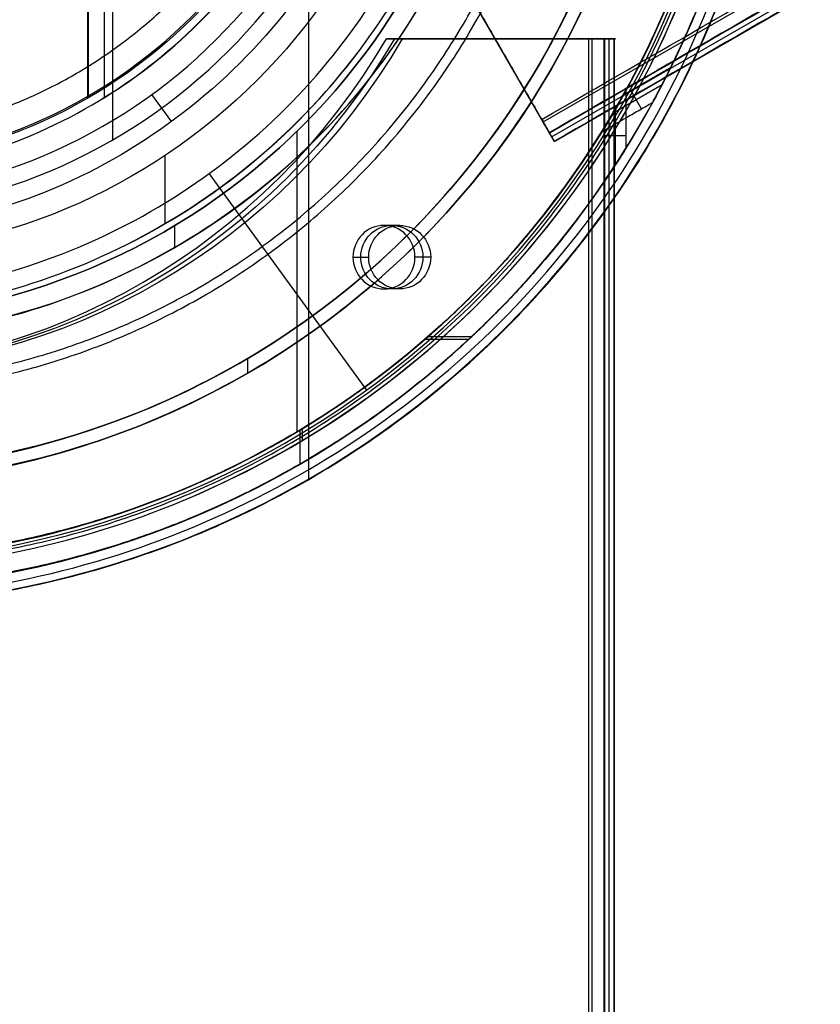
# Model space of a CAD drawing. Header units: millimetres. Extents: x 1064 to 2043, y -6251 to -5403.
# Tile 4 of 13: x 1568 to 1631, y -5827 to -5749. Entities that reach past the tile are written whole.
import ezdxf

# ---------------------------------------------------------------- set-up
doc = ezdxf.new("R2010")
doc.units = ezdxf.units.MM

msp = doc.modelspace()

# ---------------------------------------------------------------- linework, layer by layer
at = {"color": 7, "true_color": 0xffffff}
for p, q in [((1609.25, -5757.354, 54.509), (2042.254, -5507.36, 54.509)), ((2042.938, -5508.544, 52.029), (1609.934, -5758.539, 52.029)), ((1610.144, -5758.902, 50.099), (2043.147, -5508.908, 50.099)), ((1590.812, -5656.223, 17.559), (1590.812, -5785.418, 17.559)), ((1575.425, -5682.873, 77.059), (1575.425, -5758.769, 77.059)), ((1573.453, -5686.289, 172.559), (1573.453, -5755.353, 172.559)), ((1573.516, -5686.18, 171.559), (1573.516, -5755.462, 171.559)), ((1574.777, -5686.208, 23.059), (1574.777, -5755.434, 23.059)), ((1610.134, -5758.886, 50.293), (1602.214, -5745.167, 50.293)), ((1597.118, -5750.821, 25.858), (1614.927, -5750.821, 25.858)), ((1606.015, -5750.821, 23.033), (1606.015, -5750.821, 28.677)), ((1613.071, -5750.821, 21.43), (1613.071, -6250.81, 21.43)), ((1614.439, -6250.81, 23.91), (1614.439, -5750.821, 23.91)), ((1614.824, -5750.821, 26.444), (1614.824, -6250.81, 26.444)), ((1606.174, -5752.027, 47.471), (1606.174, -5752.027, 53.115)), ((1618.586, -5754.441, 52.183), (1614.739, -5756.663, 52.183)), ((1578.5, -5755.209, 24.474), (1580.06, -5757.356, 32.641)), ((1616.135, -5754.879, 55.849), (1616.981, -5756.345, 48.517)), ((1614.932, -5760.728, 23.771), (1614.932, -5756.331, 23.771)), ((1589.91, -5758.09, 60.059), (1589.91, -5781.693, 60.059)), ((1614.086, -5758.413, 20.105), (1615.778, -5758.413, 27.436)), ((1579.523, -5760.012, 34.059), (1579.523, -5765.36, 34.059)), ((1583.018, -5761.427, 75.032), (1595.373, -5778.432, 60.99)), ((1580.307, -5765.495, 39.059), (1580.307, -5767.224, 39.059)), ((1597.983, -5765.484, 30.532), (1596.746, -5765.484, 25.173)), ((1600.419, -5767.984, 29.969), (1599.182, -5767.984, 24.61)), ((1597.983, -5770.484, 30.532), (1596.746, -5770.484, 25.173)), ((1603.406, -5774.444, 30.293), (1599.964, -5774.444, 31.087)), ((1600.213, -5774.227, 23.308), (1603.639, -5774.227, 22.517)), ((1586.016, -5775.955, 231.559), (1586.016, -5777.113, 231.559)), ((1590.137, -5781.58, 61.309), (1590.137, -5784.251, 61.309)), ((1590.322, -5781.469, 18.434), (1590.322, -5782.382, 18.434))]:
    msp.add_line(p, q, dxfattribs=at)
for centre, radius, start, end in [((1553.516, -5720.821, 17.559), 74.591, 270, 90), ((1553.516, -5720.821, 61.309), 73.242, 270, 90), ((1553.516, -5720.821, 60.99), 71.211, 270, 90), ((1553.516, -5720.821, 217.618), 65, 270, 90), ((1553.516, -5720.821, 217.618), 64, 270, 90), ((1553.516, -5720.821, 39.059), 53.582, 270, 90), ((1553.516, -5720.821, 37.555), 53.582, 270, 90), ((1553.516, -5720.821, 39.059), 52.091, 270, 90), ((1553.516, -5720.821, 49.559), 52.091, 270, 90), ((1553.516, -5720.821, 77.059), 43.818, 270, 90), ((1553.516, -5720.821, 24.474), 42.506, 270, 90), ((1553.516, -5720.821, 172.559), 39.874, 270, 90), ((1553.516, -5720.821, 39.872), 70.942, 276.80187, 9.32333), ((1553.516, -5720.821, 40.622), 73.242, 274.03302, 7.2718), ((1553.516, -5720.821, 18.434), 71.742, 292.5, 359.99993), ((1553.516, -5720.821, 23.059), 40.628, 300, 330), ((1553.516, -5720.821, 34.059), 51.591, 295.71429, 323.87526), ((1553.516, -5720.821, 60.059), 70.939, 292.5, 315)]:
    msp.add_arc(centre, radius, start, end, dxfattribs=at)
at = {"color": 7, "true_color": 0xffffff, "extrusion": (0, 0, -1)}
for centre, radius in [((-1553.516, -5720.821, -61.309), 70.942), ((-1553.516, -5720.821, -18.434), 70.942), ((-1553.516, -5720.821, -231.559), 65), ((-1553.516, -5720.821, -231.559), 64), ((-1553.516, -5720.821, -60.059), 52.091), ((-1553.516, -5720.821, -34.059), 47.035), ((-1553.516, -5720.821, -171.559), 40)]:
    msp.add_arc(centre, radius, 90, 270, dxfattribs=at)
at = {"color": 7, "true_color": 0xffffff, "extrusion": (0.224951, 6.21725e-15, 0.97437)}
msp.add_arc((-5723.166, -1504.242, 383.717), 53.78, 120.94561, 239.05439, dxfattribs=at)
at = {"color": 7, "true_color": 0xffffff, "extrusion": (-0.224951, 0, -0.97437)}
for centre, radius, start, end in [((5723.166, -1504.242, -386.467), 53.78, 300.94561, 59.05439), ((5767.984, -1550.159, -386.467), 2.5, 90, 270), ((5767.984, -1550.159, -386.467), 2.5, 270, 90)]:
    msp.add_arc(centre, radius, start, end, dxfattribs=at)
at = {"color": 7, "true_color": 0xffffff, "extrusion": (-0.224951, -6.245e-16, -0.97437)}
msp.add_arc((5723.166, -1504.242, -389.217), 53.78, 300.94561, 59.05439, dxfattribs=at)
at = {"color": 7, "true_color": 0xffffff, "extrusion": (0, -1, 0)}
for centre, radius, start, end in [((1613.071, 22.43, 5750.821), 1, 257, 347), ((1614.15, 26.023, 5750.821), 0.795, 329.15679, 94.84321)]:
    msp.add_arc(centre, radius, start, end, dxfattribs=at)
at = {"color": 7, "true_color": 0xffffff, "extrusion": (0.866025, 0.5, -5.7454e-15)}
msp.add_arc((-5790.64, 53.509, -1485.026), 1, 77, 167, dxfattribs=at)
at = {"color": 7, "true_color": 0xffffff, "extrusion": (0.866025, 0.5, 2.52923e-13)}
msp.add_arc((-5791.428, 50.099, -1485.026), 1, 167, 257, dxfattribs=at)
at = {"color": 7, "true_color": 0xffffff, "extrusion": (0.224951, -3.5341e-28, 0.97437)}
msp.add_arc((-5767.984, -1550.159, 383.717), 2.5, 270, 90, dxfattribs=at)
at = {"color": 7, "true_color": 0xffffff, "extrusion": (-0.224951, -4.51086e-27, -0.97437)}
msp.add_arc((5767.984, -1550.159, -389.217), 2.5, 90, 270, dxfattribs=at)
at = {"color": 7, "true_color": 0xffffff, "extrusion": (0.224951, -2.90537e-27, 0.97437)}
msp.add_arc((-5767.984, -1550.159, 383.717), 2.5, 90, 270, dxfattribs=at)
at = {"color": 7, "true_color": 0xffffff, "extrusion": (-0.224951, -3.91275e-28, -0.97437)}
msp.add_arc((5767.984, -1550.159, -389.217), 2.5, 270, 90, dxfattribs=at)
at = {"color": 7, "true_color": 0xffffff}
for points, degree in [([(1609.137, -5757.16, 54.484), (2042.141, -5507.165, 54.484)], 1), ([(2042.741, -5508.204, 53.734), (1609.737, -5758.198, 53.734)], 1), ([(2042.76, -5508.236, 49.125), (1609.756, -5758.231, 49.125)], 1), ([(2043.134, -5508.885, 50.324), (1610.131, -5758.88, 50.324)], 1), ([(1553.516, -5794.063, 19.934), (1563.142, -5794.16, 19.934), (1582.256, -5790.205, 19.934), (1606.66, -5773.971, 19.934), (1622.944, -5749.576, 19.934), (1628.666, -5720.821, 19.934), (1622.944, -5692.066, 19.934), (1606.66, -5667.67, 19.934), (1582.256, -5651.437, 19.934), (1563.142, -5647.482, 19.934), (1553.516, -5647.578, 19.934)], 3), ([(1581.827, -5789.169, 16.251), (1590.762, -5785.438, 16.251), (1607.195, -5774.506, 16.251), (1623.642, -5749.866, 16.251), (1629.423, -5720.821, 16.251), (1623.642, -5691.776, 16.251), (1607.195, -5667.135, 16.251), (1590.762, -5656.204, 16.251), (1581.827, -5652.473, 16.251)], 3), ([(1580.971, -5787.102, 18.434), (1589.635, -5783.484, 18.434), (1605.571, -5772.883, 18.434), (1621.522, -5748.987, 18.434), (1627.127, -5720.821, 18.434), (1621.522, -5692.654, 18.434), (1605.571, -5668.759, 18.434), (1589.635, -5658.158, 18.434), (1580.971, -5654.54, 18.434)], 3), ([(1553.516, -5785.821, 203.676), (1562.059, -5785.906, 203.676), (1579.022, -5782.397, 203.676), (1600.679, -5767.99, 203.676), (1615.13, -5746.34, 203.676), (1620.209, -5720.821, 203.676), (1615.13, -5695.302, 203.676), (1600.679, -5673.652, 203.676), (1579.022, -5659.245, 203.676), (1562.059, -5655.735, 203.676), (1553.516, -5655.821, 203.676)], 3), ([(1553.516, -5784.821, 203.676), (1561.927, -5784.905, 203.676), (1578.629, -5781.449, 203.676), (1599.954, -5767.264, 203.676), (1614.183, -5745.948, 203.676), (1619.183, -5720.821, 203.676), (1614.183, -5695.694, 203.676), (1599.954, -5674.377, 203.676), (1578.629, -5660.192, 203.676), (1561.927, -5656.737, 203.676), (1553.516, -5656.821, 203.676)], 3), ([(1553.516, -5774.403, 36.051), (1561.587, -5774.52, 36.051), (1577.532, -5770.69, 36.051), (1596.845, -5755.384, 36.051), (1607.537, -5733.146, 36.051), (1607.537, -5708.496, 36.051), (1596.845, -5686.258, 36.051), (1577.532, -5670.952, 36.051), (1561.587, -5667.122, 36.051), (1553.516, -5667.239, 36.051)], 3), ([(1553.516, -5771.026, 75.023), (1561.078, -5771.135, 75.023), (1576.018, -5767.547, 75.023), (1594.114, -5753.205, 75.023), (1604.132, -5732.369, 75.023), (1604.132, -5709.273, 75.023), (1594.114, -5688.436, 75.023), (1576.018, -5674.095, 75.023), (1561.078, -5670.507, 75.023), (1553.516, -5670.616, 75.023)], 3), ([(1603.678, -5770.983, 60.059), (1610.246, -5764.424, 60.059), (1620.761, -5748.672, 60.059), (1626.303, -5720.821, 60.059), (1620.761, -5692.97, 60.059), (1610.246, -5677.218, 60.059), (1603.678, -5670.659, 60.059)], 3), ([(1575.901, -5767.303, 34.059), (1582.838, -5763.925, 34.059), (1595.235, -5754.1, 34.059), (1605.529, -5732.688, 34.059), (1605.529, -5708.954, 34.059), (1595.235, -5687.542, 34.059), (1582.838, -5677.717, 34.059), (1575.901, -5674.339, 34.059)], 3), ([(1553.516, -5675.659, 32.648), (1561.496, -5675.482, 32.648), (1577.106, -5679.963, 32.648), (1594.469, -5697.164, 32.648), (1600.782, -5720.821, 32.648), (1594.469, -5744.478, 32.648), (1577.106, -5761.679, 32.648), (1561.496, -5766.16, 32.648), (1553.516, -5765.983, 32.648)], 3), ([(1573.83, -5756.006, 23.059), (1579.944, -5752.419, 23.059), (1590.358, -5742.103, 23.059), (1596.038, -5720.821, 23.059), (1590.358, -5699.539, 23.059), (1579.944, -5689.222, 23.059), (1573.83, -5685.636, 23.059)], 3), ([(1602.105, -5744.979, 51.236), (1609.137, -5757.16, 54.484)], 1), ([(1609.756, -5758.231, 49.125), (1602.723, -5746.05, 45.877)], 1), ([(1596.949, -5750.821, 25.126), (1598.186, -5750.821, 30.485)], 1), ([(1612.846, -5750.821, 21.456), (1596.949, -5750.821, 25.126)], 1), ([(1614.083, -5750.821, 26.815), (1598.186, -5750.821, 30.485)], 1), ([(1612.846, -6250.81, 21.456), (1612.846, -5750.821, 21.456)], 1), ([(1614.045, -6250.81, 22.205), (1614.045, -5750.821, 22.205)], 1), ([(1614.045, -5750.821, 22.205), (1614.832, -5750.821, 25.615)], 1), ([(1614.083, -6250.81, 26.815), (1614.083, -5750.821, 26.815)], 1), ([(1614.832, -6250.81, 25.615), (1614.832, -5750.821, 25.615)], 1), ([(1615.568, -5755.207, 55.849), (1619.28, -5753.064, 55.849)], 1), ([(1615.778, -5759.394, 27.436), (1615.778, -5754.825, 27.436)], 1), ([(1553.516, -5761.449, 23.059), (1560.695, -5761.608, 23.059), (1567.716, -5759.593, 23.059), (1573.83, -5756.006, 23.059)], 3), ([(1617.839, -5755.85, 48.517), (1613.837, -5758.161, 48.517)], 1), ([(1614.086, -5762.001, 20.105), (1614.086, -5757.756, 20.105)], 1), ([(1609.737, -5758.198, 53.734), (1610.131, -5758.88, 50.324)], 1), ([(1553.516, -5772.412, 34.059), (1561.287, -5772.524, 34.059), (1568.963, -5770.681, 34.059), (1575.901, -5767.303, 34.059)], 3), ([(1594.31, -5767.984, 25.735), (1595.547, -5767.984, 31.094)], 1), ([(1600.419, -5767.984, 29.969), (1599.182, -5767.984, 24.61)], 1), ([(1580.664, -5786.36, 60.059), (1589.231, -5782.782, 60.059), (1597.11, -5777.541, 60.059), (1603.678, -5770.983, 60.059)], 3), ([(1553.516, -5791.76, 60.059), (1562.84, -5791.854, 60.059), (1572.096, -5789.939, 60.059), (1580.664, -5786.36, 60.059)], 3), ([(1553.516, -5792.563, 18.434), (1562.945, -5792.658, 18.434), (1572.306, -5790.721, 18.434), (1580.971, -5787.102, 18.434)], 3), ([(1553.516, -5794.801, 16.251), (1563.239, -5794.898, 16.251), (1572.892, -5792.901, 16.251), (1581.827, -5789.169, 16.251)], 3)]:
    msp.add_open_spline(points, degree=degree, dxfattribs=at)
for points, weights, knots in [([(1553.516, -5795.453, 17.261), (1628.148, -5795.453, 17.261), (1628.148, -5720.821, 17.261), (1628.148, -5646.189, 17.261), (1553.516, -5646.189, 17.261)], [1, 0.707106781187, 1, 0.707106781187, 1], [0, 0, 0, 115.490949, 115.490949, 230.981899, 230.981899, 230.981899]), ([(1619.28, -5753.064, 55.849), (1636.466, -5718.01, 50.824), (1616.946, -5684.2, 41.811), (1596.554, -5648.88, 32.395), (1555.791, -5647.614, 27.436)], [0.861638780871, 0.819142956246, 1, 0.812581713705, 0.865016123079], [-162.369697, -162.369697, -162.369697, -82.939938, -82.939938, 0, 0, 0]), ([(1558.894, -5647.776, 20.105), (1597.561, -5650.623, 25.138), (1616.946, -5684.2, 34.089), (1637.485, -5719.774, 43.572), (1617.839, -5755.85, 48.517)], [0.861164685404, 0.820167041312, 1, 0.811482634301, 0.865639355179], [-162.420204, -162.420204, -162.420204, -83.533367, -83.533367, 0, 0, 0]), ([(1553.516, -5792.265, 60.565), (1624.961, -5792.265, 60.565), (1624.961, -5720.821, 60.565), (1624.961, -5649.376, 60.565), (1553.516, -5649.376, 60.565)], [1, 0.707106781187, 1, 0.707106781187, 1], [0, 0, 0, 111.431436, 111.431436, 222.862872, 222.862872, 222.862872]), ([(1553.516, -5649.878, 27.627), (1594.475, -5649.878, 32.355), (1614.954, -5685.35, 41.811), (1635.02, -5720.104, 51.076), (1615.568, -5755.207, 55.849)], [0.868347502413, 0.807007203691, 1, 0.810165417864, 0.866408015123], [-164.867757, -164.867757, -164.867757, -81.6011, -81.6011, 0, 0, 0]), ([(1613.837, -5758.161, 48.517), (1636.166, -5722.089, 43.883), (1614.954, -5685.35, 34.089), (1595.038, -5650.854, 24.893), (1555.218, -5649.899, 20.105)], [0.872072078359, 0.801476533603, 1, 0.811314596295, 0.865736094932], [-167.212828, -167.212828, -167.212828, -80.998221, -80.998221, 0, 0, 0]), ([(1553.516, -5778.834, 183.326), (1611.529, -5778.834, 183.326), (1611.529, -5720.821, 183.326), (1611.529, -5662.808, 183.326), (1553.516, -5662.808, 183.326)], [0.894552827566, 0.632544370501, 0.894552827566, 0.632544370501, 0.894552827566], [0, 0, 0, 130, 130, 260, 260, 260]), ([(1553.516, -5778.083, 183.989), (1610.778, -5778.083, 183.989), (1610.778, -5720.821, 183.989), (1610.778, -5663.559, 183.989), (1553.516, -5663.559, 183.989)], [0.895143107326, 0.632961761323, 0.895143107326, 0.632961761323, 0.895143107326], [0, 0, 0, 128, 128, 256, 256, 256]), ([(1553.516, -5758.692, 4.276), (1591.387, -5758.692, 4.276), (1591.387, -5720.821, 4.276), (1591.387, -5682.95, 4.276), (1553.516, -5682.95, 4.276)], [0.989224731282, 0.699487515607, 0.989224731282, 0.699487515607, 0.989224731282], [0, 0, 0, 148.085002, 148.085002, 296.170004, 296.170004, 296.170004])]:
    msp.add_rational_spline(points, weights, degree=2, knots=knots, dxfattribs=at)
for points, weights in [([(1617.839, -5755.85, 48.517), (1618.589, -5754.472, 52.06), (1619.28, -5753.064, 55.849)], [0.865639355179, 0.863438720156, 0.861638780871]), ([(1615.778, -5754.825, 27.436), (1595.605, -5791.763, 32.094), (1553.516, -5791.763, 41.811)], [0.871188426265, 0.802734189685, 1]), ([(1613.837, -5758.161, 48.517), (1614.738, -5756.704, 52.027), (1615.568, -5755.207, 55.849)], [0.872072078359, 0.868982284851, 0.866408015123]), ([(1614.086, -5757.756, 20.105), (1614.967, -5756.31, 23.922), (1615.778, -5754.825, 27.436)], [0.865736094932, 0.868210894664, 0.871188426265]), ([(1553.516, -5791.763, 34.089), (1593.348, -5791.763, 24.893), (1614.086, -5757.756, 20.105)], [1, 0.811314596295, 0.865736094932]), ([(1553.516, -5794.063, 41.811), (1594.3, -5794.063, 32.395), (1615.778, -5759.394, 27.436)], [1, 0.812581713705, 0.865016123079]), ([(1615.778, -5759.394, 27.436), (1614.96, -5760.715, 23.891), (1614.086, -5762.001, 20.105)], [0.865016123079, 0.86289395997, 0.861164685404]), ([(1614.086, -5762.001, 20.105), (1592.287, -5794.063, 25.138), (1553.516, -5794.063, 34.089)], [0.861164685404, 0.820167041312, 1])]:
    msp.add_rational_spline(points, weights, degree=2, dxfattribs=at)

doc.saveas('drawing.dxf')
